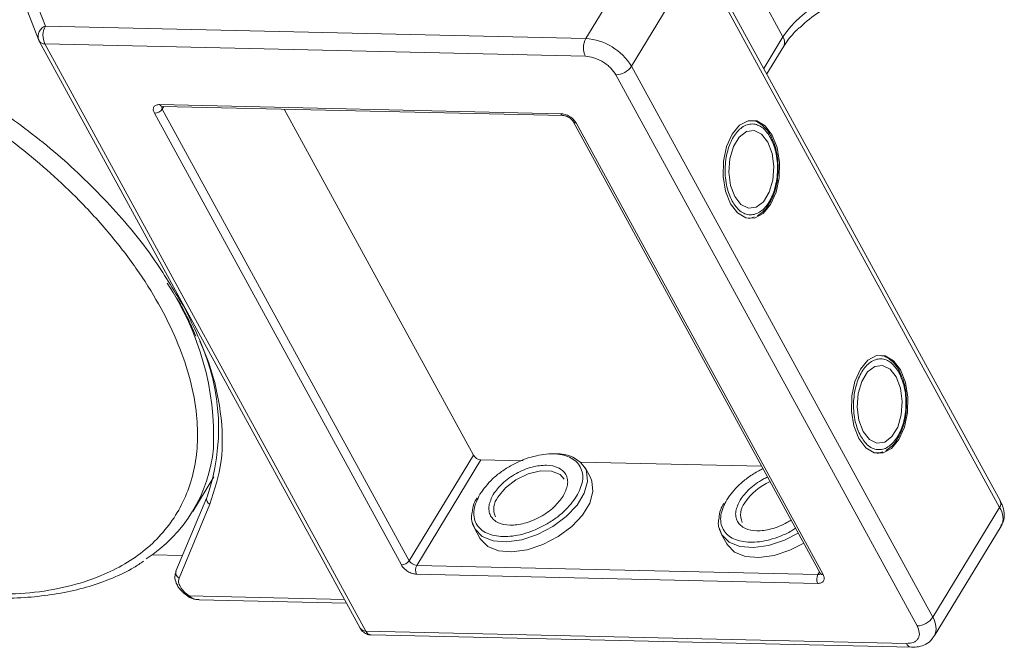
# Model space of a CAD drawing. Header units: millimetres. Extents: x 207 to 1682, y 260 to 1293.
# Tile 80 of 84: x 1477 to 1546, y 1008 to 1051. Entities that reach past the tile are written whole.
import ezdxf

# ---------------------------------------------------------------- set-up
doc = ezdxf.new("R2010")
doc.units = ezdxf.units.MM

msp = doc.modelspace()

# ---------------------------------------------------------------- linework, layer by layer
at = {"color": 7, "linetype": 'Continuous', "lineweight": 15}
for p, q in [((1521.649, 1057.796), (1516.98, 1050.124)), ((1545.929, 1017.841), (1524.892, 1056.295)), ((1520.17, 1048.183), (1524.838, 1055.856)), ((1524.838, 1055.856), (1545.876, 1017.402)), ((1530.749, 1050.237), (1528.507, 1054.335)), ((1479.24, 1050.99), (1478.392, 1053.188)), ((1478, 1052.022), (1478.764, 1050.043)), ((1516.98, 1050.124), (1479.24, 1050.99)), ((1478.796, 1049.972), (1478.764, 1050.043)), ((1478.796, 1049.972), (1478.813, 1049.937)), ((1530.749, 1050.237), (1529.41, 1048.036)), ((1478.813, 1049.937), (1501.23, 1008.962)), ((1479.211, 1049.746), (1501.628, 1008.771)), ((1479.211, 1049.746), (1516.951, 1048.88)), ((1529.624, 1047.644), (1530.799, 1049.576)), ((1541.207, 1009.73), (1520.17, 1048.183)), ((1519.078, 1047.586), (1540.115, 1009.133)), ((1487.228, 1045.516), (1515.242, 1044.873)), ((1487.51, 1045.38), (1487.401, 1045.2)), ((1504.645, 1013.681), (1487.401, 1045.2)), ((1487.405, 1045.383), (1515.419, 1044.74)), ((1509.127, 1021.047), (1495.919, 1045.187)), ((1504.099, 1013.383), (1486.855, 1044.902)), ((1516.106, 1044.322), (1533.35, 1012.803)), ((1516.306, 1044.226), (1533.549, 1012.707)), ((1530.021, 1043.061), (1529.943, 1043.23)), ((1528.466, 1037.578), (1528.352, 1037.564)), ((1528.498, 1037.594), (1528.748, 1037.677)), ((1488.883, 1031.472), (1488.582, 1031.939)), ((1489.485, 1029.938), (1489.755, 1029.353)), ((1538.987, 1026.671), (1538.91, 1026.84)), ((1537.433, 1021.188), (1537.319, 1021.174)), ((1537.465, 1021.204), (1537.715, 1021.287)), ((1504.645, 1013.681), (1509.127, 1021.047)), ((1509.658, 1020.723), (1505.176, 1013.358)), ((1512.611, 1020.656), (1509.658, 1020.723)), ((1529.263, 1020.274), (1516.618, 1020.564)), ((1517.304, 1019.481), (1516.925, 1020.174)), ((1489.528, 1017.115), (1491.006, 1019.545)), ((1490.514, 1018.102), (1488.358, 1012.948)), ((1490.534, 1018.141), (1490.514, 1018.102)), ((1488.577, 1012.471), (1490.733, 1017.625)), ((1545.876, 1017.402), (1541.207, 1009.73)), ((1509.204, 1015.951), (1509.584, 1015.257)), ((1541.307, 1008.407), (1545.976, 1016.08)), ((1526.444, 1015.555), (1526.823, 1014.862)), ((1486.695, 1014.092), (1488.816, 1014.044)), ((1505.176, 1013.358), (1533.19, 1012.715)), ((1533.19, 1012.715), (1533.3, 1012.895)), ((1533.176, 1012.093), (1505.162, 1012.736)), ((1489.224, 1011.171), (1489.223, 1011.171)), ((1500.124, 1010.984), (1489.277, 1011.233)), ((1489.971, 1010.959), (1500.267, 1010.722)), ((1539.368, 1007.905), (1501.628, 1008.771)), ((1501.982, 1008.505), (1539.722, 1007.639))]:
    msp.add_line(p, q, dxfattribs=at)
at = {"color": 7, "linetype": 'Continuous', "lineweight": 15, "flags": 128}
for points in [[(1527.083, 1038.594), (1527.57, 1037.951), (1528.151, 1037.606), (1528.771, 1037.592), (1529.368, 1037.91), (1529.884, 1038.529), (1530.268, 1039.389), (1530.483, 1040.406), (1530.508, 1041.479), (1530.34, 1042.505), (1529.996, 1043.382), (1529.509, 1044.024), (1528.927, 1044.37), (1528.307, 1044.384), (1527.71, 1044.066), (1527.194, 1043.446), (1526.81, 1042.586), (1526.595, 1041.57), (1526.57, 1040.496), (1526.738, 1039.471), (1527.083, 1038.594)], [(1529.697, 1042.891), (1529.261, 1043.444), (1528.739, 1043.702), (1528.192, 1043.632), (1527.687, 1043.243), (1527.285, 1042.582), (1527.034, 1041.729), (1526.965, 1040.786), (1527.086, 1039.868), (1527.381, 1039.085), (1527.817, 1038.531), (1528.339, 1038.274), (1528.886, 1038.344), (1529.391, 1038.733), (1529.793, 1039.394), (1530.044, 1040.247), (1530.113, 1041.189), (1529.993, 1042.107), (1529.697, 1042.891)], [(1536.049, 1022.204), (1536.536, 1021.562), (1537.118, 1021.216), (1537.738, 1021.202), (1538.335, 1021.52), (1538.851, 1022.139), (1539.235, 1022.999), (1539.45, 1024.016), (1539.475, 1025.089), (1539.307, 1026.115), (1538.963, 1026.992), (1538.476, 1027.634), (1537.894, 1027.98), (1537.274, 1027.994), (1536.677, 1027.676), (1536.161, 1027.056), (1535.777, 1026.196), (1535.562, 1025.18), (1535.537, 1024.106), (1535.705, 1023.081), (1536.049, 1022.204)], [(1538.664, 1026.501), (1538.228, 1027.054), (1537.706, 1027.312), (1537.159, 1027.242), (1536.654, 1026.853), (1536.252, 1026.192), (1536.001, 1025.339), (1535.932, 1024.396), (1536.052, 1023.478), (1536.348, 1022.695), (1536.784, 1022.141), (1537.306, 1021.884), (1537.853, 1021.954), (1538.358, 1022.343), (1538.76, 1023.004), (1539.011, 1023.857), (1539.08, 1024.799), (1538.96, 1025.718), (1538.664, 1026.501)], [(1516.978, 1020.065), (1517.029, 1019.935), (1517.103, 1019.21), (1516.877, 1018.399), (1516.368, 1017.563), (1515.615, 1016.764), (1514.672, 1016.062), (1513.61, 1015.508), (1512.508, 1015.143), (1511.446, 1014.995), (1510.505, 1015.075), (1509.754, 1015.376), (1509.248, 1015.876), (1509.049, 1016.381)], [(1510.838, 1018.114), (1511.368, 1018.761), (1512.103, 1019.325), (1512.954, 1019.736), (1513.818, 1019.945), (1514.591, 1019.928), (1515.181, 1019.685), (1515.458, 1019.371)], [(1509.584, 1015.257), (1509.628, 1015.182), (1510.133, 1014.682), (1510.885, 1014.381), (1511.826, 1014.302), (1512.887, 1014.45), (1513.989, 1014.814), (1515.051, 1015.368), (1515.994, 1016.071), (1516.748, 1016.87), (1517.256, 1017.705), (1517.482, 1018.516), (1517.408, 1019.242), (1517.304, 1019.481)], [(1531.816, 1015.607), (1530.849, 1015.112), (1529.747, 1014.748), (1528.686, 1014.6), (1527.745, 1014.679), (1526.993, 1014.98), (1526.488, 1015.48), (1526.288, 1015.986)], [(1526.823, 1014.862), (1526.867, 1014.787), (1527.373, 1014.287), (1528.124, 1013.986), (1529.065, 1013.906), (1530.126, 1014.054), (1531.229, 1014.419), (1532.195, 1014.914)]]:
    msp.add_lwpolyline(points, dxfattribs=at)
at = {"color": 7, "linetype": 'Continuous', "lineweight": 15}
for centre, radius, start, end in [((1536.922, 1046.085), 7.439, 91.29253, 146.07318), ((1479.518, 1050.257), 0.784, 110.78698, 195.82957), ((1480.426, 1050.34), 1.352, 151.28833, 206.07738), ((1518.166, 1049.474), 1.352, 151.28833, 206.07738), ((1516.702, 1046.076), 4.057, 31.28833, 86.07738), ((1530.208, 1049.864), 0.657, 334.03837, 34.63952), ((1479.175, 1050.18), 0.436, 213.84386, 274.84199), ((1519.047, 1048.938), 1.353, 271.29253, 326.07318), ((1486.84, 1045.578), 0.676, 271.29253, 326.07318), ((1487.425, 1045.593), 0.211, 201.42703, 264.62651), ((1487.601, 1045.331), 0.239, 166.96444, 213.12547), ((1515.439, 1044.95), 0.211, 201.41619, 264.73451), ((1516.287, 1044.442), 0.217, 213.62857, 274.99272), ((1471.669, 1022.317), 19.321, 357.65772, 33.69882), ((1476.613, 1022.936), 14.723, 340.9924, 24.35035), ((1480.7, 1022.487), 10.318, 302.73279, 354.66622), ((1515.061, 1018.892), 2.248, 31.46144, 94.78041), ((1509.704, 1021.398), 0.676, 211.28833, 266.07738), ((1531.51, 1015.413), 4.135, 113.66206, 146.11822), ((1490.886, 1017.984), 0.39, 162.4358, 246.95329), ((1511.849, 1017.299), 1.298, 141.16362, 204.84518), ((1529.088, 1016.904), 1.298, 141.16362, 204.84518), ((1545.522, 1017.668), 0.443, 323.05751, 22.98806), ((1544.851, 1016.659), 1.266, 332.73921, 35.93869), ((1504.084, 1014.059), 0.676, 271.29253, 326.07318), ((1505.223, 1014.032), 0.676, 211.28833, 266.07738), ((1488.73, 1012.83), 0.39, 162.4358, 246.95329), ((1505.769, 1013.033), 0.676, 151.28833, 206.07738), ((1533.783, 1012.39), 0.676, 151.28833, 206.07738), ((1533.214, 1012.952), 0.239, 264.24648, 310.36926), ((1533.533, 1012.928), 0.221, 214.37766, 274.3082), ((1489.115, 1011.319), 0.183, 306.2171, 331.91249), ((1540.085, 1010.485), 1.353, 271.29253, 326.07318), ((1540.106, 1008.98), 1.333, 335.01474, 34.24778), ((1501.592, 1009.205), 0.436, 213.84386, 274.84199), ((1502.03, 1008.936), 0.434, 202.38401, 263.66952), ((1539.776, 1008.078), 0.443, 203.0669, 262.93411)]:
    msp.add_arc(centre, radius, start, end, dxfattribs=at)
for points, knots in [([(1531.94, 1050.887), (1532.051, 1050.996), (1532.55, 1051.487), (1533.702, 1052.274), (1535.273, 1053.14), (1536.262, 1053.395), (1536.754, 1053.522)], [0, 0, 0, 0, 0.078725, 0.3545282, 0.678962, 1, 1, 1, 1]), ([(1453.014, 1052.306), (1453.978, 1052.246), (1455.935, 1052.125), (1459.081, 1051.547), (1462.114, 1050.727), (1464.957, 1049.724), (1467.566, 1048.619), (1470.156, 1047.335), (1473.543, 1045.394), (1476.74, 1043.165), (1479.633, 1040.732), (1481.811, 1038.658), (1483.915, 1036.334), (1485.827, 1033.802), (1487.373, 1031.289), (1488.572, 1028.783), (1489.417, 1026.276), (1489.835, 1023.99), (1489.901, 1021.965), (1489.698, 1020.199), (1489.229, 1018.54), (1488.247, 1016.502), (1486.755, 1014.778), (1484.815, 1013.426), (1483.011, 1012.53), (1480.809, 1011.83), (1478.224, 1011.383), (1476.352, 1011.35), (1475.43, 1011.334)], [0, 0, 0, 0, 0.038862, 0.078912, 0.1200677, 0.1522272, 0.1843815, 0.2172151, 0.2500433, 0.3156185, 0.347778, 0.3799323, 0.4210926, 0.4611415, 0.5, 0.5388632, 0.578912, 0.6200677, 0.6522272, 0.6843815, 0.7172151, 0.7500433, 0.8156185, 0.847778, 0.8799323, 0.9210926, 0.9611404, 1, 1, 1, 1]), ([(1530.802, 1049.577), (1530.805, 1049.583), (1530.899, 1049.766), (1531.214, 1050.169), (1531.597, 1050.61), (1531.869, 1050.848), (1531.928, 1050.899)], [0, 0, 0, 0, 0.015478, 0.440972, 0.880268, 1, 1, 1, 1]), ([(1516.951, 1048.88), (1517.141, 1048.859), (1517.435, 1048.826), (1517.855, 1048.661), (1518.173, 1048.493), (1518.468, 1048.288), (1518.808, 1047.99), (1518.972, 1047.745), (1519.078, 1047.586)], [0, 0, 0, 0, 0.239443, 0.369807, 0.5, 0.630364, 0.760557, 1, 1, 1, 1]), ([(1488.582, 1031.939), (1487.915, 1033.04), (1486.475, 1035.417), (1483.402, 1038.975), (1479.7, 1042.502), (1476.851, 1044.562), (1475.437, 1045.584)], [0, 0, 0, 0, 0.2241567, 0.4840874, 0.7440182, 1, 1, 1, 1]), ([(1486.855, 1044.902), (1486.821, 1044.981), (1486.769, 1045.103), (1486.778, 1045.248), (1486.816, 1045.346), (1486.886, 1045.425), (1487.01, 1045.499), (1487.143, 1045.509), (1487.228, 1045.516)], [0, 0, 0, 0, 0.239443, 0.36955, 0.5, 0.630107, 0.760557, 1, 1, 1, 1]), ([(1487.342, 1045.377), (1487.343, 1045.378), (1487.346, 1045.38), (1487.385, 1045.382), (1487.405, 1045.383)], [0, 0, 0, 0, 0.489545, 1, 1, 1, 1]), ([(1515.242, 1044.873), (1515.337, 1044.862), (1515.484, 1044.846), (1515.694, 1044.764), (1515.853, 1044.68), (1516.001, 1044.577), (1516.171, 1044.428), (1516.253, 1044.305), (1516.306, 1044.226)], [0, 0, 0, 0, 0.239443, 0.3695502, 0.4999998, 0.6301073, 0.760557, 1, 1, 1, 1]), ([(1515.419, 1044.74), (1515.42, 1044.74), (1515.438, 1044.741), (1515.498, 1044.733), (1515.587, 1044.711), (1515.692, 1044.673), (1515.767, 1044.631), (1515.809, 1044.608)], [0, 0, 0, 0, 0.005502, 0.267632, 0.473873, 0.70006, 1, 1, 1, 1]), ([(1515.809, 1044.608), (1515.861, 1044.572), (1515.934, 1044.524), (1516.016, 1044.444), (1516.067, 1044.384), (1516.099, 1044.338), (1516.106, 1044.323), (1516.106, 1044.322)], [0, 0, 0, 0, 0.385972, 0.536023, 0.767852, 0.991612, 1, 1, 1, 1]), ([(1527.195, 1038.778), (1527.057, 1039.093), (1526.843, 1039.58), (1526.721, 1040.384), (1526.698, 1041.03), (1526.75, 1041.677), (1526.914, 1042.465), (1527.267, 1043.312), (1527.774, 1043.879), (1528.237, 1044.12), (1528.613, 1044.177), (1528.984, 1044.102), (1529.441, 1043.848), (1529.71, 1043.453), (1529.884, 1043.197)], [0, 0, 0, 0, 0.119721, 0.184837, 0.25, 0.315115, 0.380279, 0.5, 0.619721, 0.684837, 0.75, 0.815115, 0.880279, 1, 1, 1, 1]), ([(1529.943, 1043.23), (1529.924, 1043.273), (1529.825, 1043.495), (1529.582, 1043.821), (1529.207, 1044.168), (1528.86, 1044.371), (1528.64, 1044.381), (1528.581, 1044.383)], [0, 0, 0, 0, 0.0646456, 0.3307459, 0.605417, 0.8941319, 1, 1, 1, 1]), ([(1529.884, 1043.197), (1530.022, 1042.882), (1530.235, 1042.396), (1530.357, 1041.592), (1530.38, 1040.946), (1530.328, 1040.299), (1530.164, 1039.51), (1529.811, 1038.663), (1529.304, 1038.097), (1528.841, 1037.855), (1528.466, 1037.799), (1528.095, 1037.874), (1527.638, 1038.128), (1527.369, 1038.522), (1527.195, 1038.778)], [0, 0, 0, 0, 0.119721, 0.184837, 0.25, 0.315115, 0.380279, 0.5, 0.619721, 0.684837, 0.75, 0.815115, 0.880279, 1, 1, 1, 1]), ([(1530.416, 1040.945), (1530.409, 1041.274), (1530.398, 1041.735), (1530.271, 1042.368), (1530.166, 1042.761), (1530.053, 1042.993), (1530.021, 1043.061)], [0, 0, 0, 0, 0.432034, 0.604386, 0.884605, 1, 1, 1, 1]), ([(1528.976, 1037.752), (1529.132, 1037.86), (1529.456, 1038.085), (1529.825, 1038.605), (1530.084, 1039.155), (1530.254, 1039.692), (1530.377, 1040.276), (1530.403, 1040.71), (1530.416, 1040.945)], [0, 0, 0, 0, 0.191308, 0.39709, 0.559843, 0.686792, 0.830349, 1, 1, 1, 1]), ([(1488.416, 1032.015), (1488.642, 1031.625), (1489.046, 1030.93), (1489.351, 1030.241), (1489.485, 1029.938)], [0, 0, 0, 0, 0.560181, 1, 1, 1, 1]), ([(1490.733, 1017.625), (1491.05, 1018.608), (1491.689, 1020.588), (1491.58, 1024.032), (1490.74, 1027.689), (1489.499, 1030.217), (1488.883, 1031.472)], [0, 0, 0, 0, 0.248086, 0.5, 0.751914, 1, 1, 1, 1]), ([(1538.91, 1026.84), (1538.89, 1026.883), (1538.792, 1027.105), (1538.549, 1027.431), (1538.174, 1027.778), (1537.827, 1027.981), (1537.607, 1027.991), (1537.548, 1027.993)], [0, 0, 0, 0, 0.064646, 0.330746, 0.605417, 0.894132, 1, 1, 1, 1]), ([(1536.161, 1022.388), (1536.023, 1022.703), (1535.81, 1023.19), (1535.688, 1023.994), (1535.665, 1024.64), (1535.717, 1025.287), (1535.881, 1026.075), (1536.234, 1026.922), (1536.741, 1027.489), (1537.204, 1027.73), (1537.579, 1027.787), (1537.951, 1027.712), (1538.407, 1027.458), (1538.676, 1027.063), (1538.851, 1026.808)], [0, 0, 0, 0, 0.119721, 0.184837, 0.25, 0.315115, 0.380279, 0.5, 0.619721, 0.684837, 0.75, 0.815115, 0.880279, 1, 1, 1, 1]), ([(1538.851, 1026.808), (1538.989, 1026.493), (1539.202, 1026.006), (1539.324, 1025.202), (1539.347, 1024.556), (1539.295, 1023.909), (1539.131, 1023.121), (1538.778, 1022.273), (1538.271, 1021.707), (1537.808, 1021.465), (1537.433, 1021.409), (1537.061, 1021.484), (1536.605, 1021.738), (1536.336, 1022.133), (1536.161, 1022.388)], [0, 0, 0, 0, 0.119721, 0.184837, 0.25, 0.315115, 0.380279, 0.5, 0.619721, 0.684837, 0.75, 0.815115, 0.880279, 1, 1, 1, 1]), ([(1539.383, 1024.555), (1539.375, 1024.884), (1539.365, 1025.345), (1539.238, 1025.978), (1539.133, 1026.371), (1539.02, 1026.603), (1538.987, 1026.671)], [0, 0, 0, 0, 0.432034, 0.604386, 0.884605, 1, 1, 1, 1]), ([(1537.943, 1021.362), (1538.099, 1021.47), (1538.423, 1021.695), (1538.792, 1022.215), (1539.051, 1022.765), (1539.221, 1023.302), (1539.344, 1023.886), (1539.369, 1024.32), (1539.383, 1024.555)], [0, 0, 0, 0, 0.191308, 0.39709, 0.559843, 0.686792, 0.830349, 1, 1, 1, 1]), ([(1509.585, 1018.329), (1509.851, 1018.691), (1510.26, 1019.248), (1511.09, 1019.91), (1511.806, 1020.361), (1512.575, 1020.724), (1513.573, 1021.054), (1514.759, 1021.206), (1515.729, 1021.005), (1516.303, 1020.638), (1516.616, 1020.251), (1516.771, 1019.779), (1516.783, 1019.098), (1516.513, 1018.538), (1516.337, 1018.174)], [0, 0, 0, 0, 0.119728, 0.18418, 0.25, 0.31582, 0.380272, 0.5, 0.619728, 0.68418, 0.75, 0.81582, 0.880272, 1, 1, 1, 1]), ([(1515.403, 1018.196), (1515.53, 1018.459), (1515.726, 1018.865), (1515.718, 1019.359), (1515.604, 1019.698), (1515.381, 1019.978), (1514.965, 1020.242), (1514.262, 1020.389), (1513.402, 1020.278), (1512.68, 1020.04), (1512.126, 1019.777), (1511.608, 1019.453), (1511.008, 1018.973), (1510.711, 1018.569), (1510.519, 1018.308)], [0, 0, 0, 0, 0.119721, 0.184886, 0.25, 0.315164, 0.380279, 0.5, 0.619721, 0.684886, 0.75, 0.815164, 0.880279, 1, 1, 1, 1]), ([(1526.824, 1017.934), (1527.09, 1018.296), (1527.499, 1018.854), (1528.33, 1019.511), (1528.897, 1019.885), (1529.258, 1020.049), (1529.36, 1020.095)], [0, 0, 0, 0, 0.433428, 0.66675, 0.905024, 1, 1, 1, 1]), ([(1529.677, 1019.516), (1529.574, 1019.47), (1529.287, 1019.34), (1528.849, 1019.055), (1528.247, 1018.579), (1527.95, 1018.174), (1527.758, 1017.912)], [0, 0, 0, 0, 0.126659, 0.354302, 0.581769, 1, 1, 1, 1]), ([(1516.337, 1018.174), (1516.071, 1017.812), (1515.662, 1017.256), (1514.832, 1016.594), (1514.116, 1016.142), (1513.347, 1015.78), (1512.349, 1015.449), (1511.163, 1015.297), (1510.193, 1015.499), (1509.619, 1015.865), (1509.306, 1016.252), (1509.151, 1016.724), (1509.139, 1017.405), (1509.409, 1017.965), (1509.585, 1018.329)], [0, 0, 0, 0, 0.119728, 0.18418, 0.25, 0.31582, 0.380272, 0.5, 0.619728, 0.68418, 0.75, 0.81582, 0.880272, 1, 1, 1, 1]), ([(1509.374, 1018.058), (1509.293, 1017.919), (1509.093, 1017.573), (1509.064, 1017.243), (1509.047, 1017.046)], [0, 0, 0, 0, 0.401017, 1, 1, 1, 1]), ([(1510.519, 1018.308), (1510.392, 1018.045), (1510.196, 1017.638), (1510.204, 1017.145), (1510.318, 1016.806), (1510.541, 1016.526), (1510.957, 1016.261), (1511.66, 1016.114), (1512.52, 1016.225), (1513.242, 1016.464), (1513.796, 1016.726), (1514.314, 1017.05), (1514.914, 1017.53), (1515.211, 1017.934), (1515.403, 1018.196)], [0, 0, 0, 0, 0.119721, 0.184886, 0.25, 0.315164, 0.380279, 0.5, 0.619721, 0.684886, 0.75, 0.815164, 0.880279, 1, 1, 1, 1]), ([(1526.613, 1017.662), (1526.533, 1017.523), (1526.333, 1017.177), (1526.304, 1016.848), (1526.287, 1016.65)], [0, 0, 0, 0, 0.401017, 1, 1, 1, 1]), ([(1531.633, 1015.941), (1531.538, 1015.88), (1531.206, 1015.665), (1530.584, 1015.387), (1529.589, 1015.052), (1528.402, 1014.902), (1527.432, 1015.103), (1526.858, 1015.47), (1526.545, 1015.857), (1526.391, 1016.328), (1526.378, 1017.01), (1526.649, 1017.57), (1526.824, 1017.934)], [0, 0, 0, 0, 0.033799, 0.118592, 0.201624, 0.355866, 0.510108, 0.59314, 0.677933, 0.762726, 0.845758, 1, 1, 1, 1]), ([(1527.758, 1017.912), (1527.631, 1017.649), (1527.435, 1017.243), (1527.443, 1016.749), (1527.557, 1016.41), (1527.781, 1016.13), (1528.197, 1015.865), (1528.9, 1015.719), (1529.76, 1015.829), (1530.481, 1016.07), (1530.958, 1016.287), (1531.222, 1016.459), (1531.316, 1016.52)], [0, 0, 0, 0, 0.152268, 0.235147, 0.317962, 0.400841, 0.483657, 0.635924, 0.788192, 0.871071, 0.953886, 1, 1, 1, 1]), ([(1545.957, 1016.108), (1546.017, 1016.199), (1546.191, 1016.464), (1546.215, 1017), (1546.116, 1017.491), (1545.963, 1017.756), (1545.916, 1017.838)], [0, 0, 0, 0, 0.179646, 0.517827, 0.85097, 1, 1, 1, 1]), ([(1509.047, 1017.046), (1509.027, 1016.958), (1508.933, 1016.549), (1509.085, 1016.214), (1509.204, 1015.951)], [0, 0, 0, 0, 0.212887, 1, 1, 1, 1]), ([(1526.287, 1016.65), (1526.267, 1016.563), (1526.173, 1016.153), (1526.324, 1015.818), (1526.444, 1015.555)], [0, 0, 0, 0, 0.212887, 1, 1, 1, 1]), ([(1475.773, 1011.086), (1476.114, 1011.078), (1477.128, 1011.054), (1478.732, 1011.174), (1480.575, 1011.441), (1482.318, 1011.867), (1483.943, 1012.454), (1485.209, 1013.045), (1485.868, 1013.497), (1486.085, 1013.645)], [0, 0, 0, 0, 0.083579, 0.248214, 0.413815, 0.580411, 0.748174, 0.91744, 1, 1, 1, 1]), ([(1488.37, 1012.944), (1488.331, 1012.822), (1488.246, 1012.554), (1488.35, 1012.159), (1488.538, 1011.814), (1488.824, 1011.459), (1489.115, 1011.253), (1489.297, 1011.124)], [0, 0, 0, 0, 0.189336, 0.414299, 0.570527, 0.730614, 1, 1, 1, 1]), ([(1505.162, 1012.736), (1505.067, 1012.746), (1504.921, 1012.763), (1504.71, 1012.845), (1504.551, 1012.929), (1504.404, 1013.031), (1504.234, 1013.18), (1504.152, 1013.303), (1504.099, 1013.383)], [0, 0, 0, 0, 0.239443, 0.36955, 0.5, 0.630107, 0.760557, 1, 1, 1, 1]), ([(1489.277, 1011.233), (1489.155, 1011.323), (1488.903, 1011.509), (1488.644, 1011.854), (1488.514, 1012.199), (1488.557, 1012.382), (1488.577, 1012.471)], [0, 0, 0, 0, 0.241864, 0.5, 0.758136, 1, 1, 1, 1]), ([(1533.549, 1012.707), (1533.583, 1012.628), (1533.635, 1012.506), (1533.626, 1012.361), (1533.588, 1012.263), (1533.519, 1012.184), (1533.394, 1012.109), (1533.262, 1012.099), (1533.176, 1012.093)], [0, 0, 0, 0, 0.239443, 0.36955, 0.5, 0.630107, 0.760557, 1, 1, 1, 1]), ([(1533.35, 1012.803), (1533.358, 1012.788), (1533.373, 1012.757), (1533.375, 1012.738), (1533.375, 1012.742), (1533.375, 1012.743)], [0, 0, 0, 0, 0.437848, 0.899625, 1, 1, 1, 1]), ([(1489.223, 1011.171), (1489.348, 1011.107), (1489.584, 1010.986), (1489.846, 1010.967), (1489.97, 1010.959)], [0, 0, 0, 0, 0.529898, 1, 1, 1, 1]), ([(1489.277, 1011.233), (1489.378, 1011.154), (1489.584, 1010.996), (1489.841, 1010.975), (1489.972, 1010.965)], [0, 0, 0, 0, 0.493587, 1, 1, 1, 1]), ([(1501.232, 1008.963), (1501.237, 1008.953), (1501.279, 1008.863), (1501.414, 1008.713), (1501.656, 1008.563), (1501.866, 1008.49), (1501.975, 1008.507), (1501.982, 1008.508)], [0, 0, 0, 0, 0.038505, 0.323132, 0.637905, 0.979005, 1, 1, 1, 1]), ([(1540.115, 1009.133), (1540.183, 1008.975), (1540.287, 1008.73), (1540.269, 1008.441), (1540.193, 1008.244), (1540.053, 1008.087), (1539.804, 1007.937), (1539.54, 1007.918), (1539.368, 1007.905)], [0, 0, 0, 0, 0.239443, 0.369807, 0.5, 0.630364, 0.760557, 1, 1, 1, 1]), ([(1539.721, 1007.641), (1539.888, 1007.646), (1540.239, 1007.656), (1540.729, 1007.838), (1541.122, 1008.102), (1541.247, 1008.352), (1541.288, 1008.435)], [0, 0, 0, 0, 0.261157, 0.549328, 0.849591, 1, 1, 1, 1])]:
    msp.add_open_spline(points, degree=3, knots=knots, dxfattribs=at)

doc.saveas('drawing.dxf')
